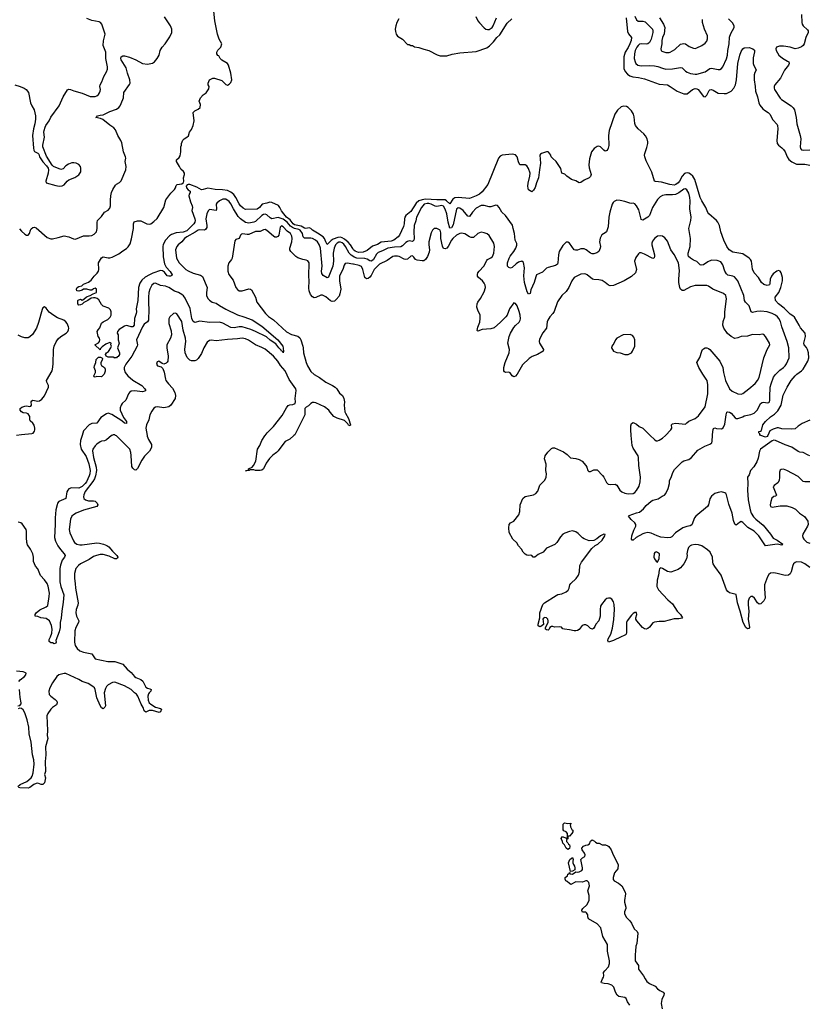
# Model space of a CAD drawing. Header units: inches. Extents: x 2220522 to 2384314, y 721474 to 893490.
# Tile 224 of 256: x 2315928 to 2325585, y 843040 to 855086. Entities that reach past the tile are written whole.
import ezdxf

# ---------------------------------------------------------------- set-up
doc = ezdxf.new("R2010")
doc.units = ezdxf.units.IN
doc.header["$MEASUREMENT"] = 0
for name, color, linetype in [('C3814', 7, 'Continuous'), ('C3815', 7, 'Continuous'), ('C3824', 7, 'Continuous'), ('C3825', 7, 'Continuous')]:
    doc.layers.add(name, color=color, linetype=linetype)

msp = doc.modelspace()

# ---------------------------------------------------------------- linework, layer by layer
at = {"layer": 'C3814', "color": 5}
for points, elevation in [([(2316691, 850000), (2316670, 849939), (2316666, 849890), (2316681, 849830), (2316740, 849740), (2316773, 849653), (2316790, 849570), (2316785, 849530), (2316776, 849504), (2316745, 849430), (2316730, 849410), (2316690, 849376), (2316650, 849356), (2316563, 849357), (2316530, 849347), (2316515, 849330), (2316506, 849310), (2316493, 849227), (2316408, 849192), (2316391, 849170), (2316384, 849150), (2316370, 849090), (2316361, 848990), (2316362, 848910), (2316353, 848750), (2316366, 848706), (2316396, 848650), (2316425, 848605), (2316472, 848550), (2316484, 848530), (2316476, 848510), (2316448, 848472), (2316427, 848413), (2316418, 848370), (2316418, 848210), (2316431, 848151), (2316466, 848050), (2316461, 847961), (2316443, 847850), (2316435, 847765), (2316423, 847710), (2316424, 847650), (2316410, 847597), (2316371, 847490), (2316375, 847470), (2316370, 847458), (2316350, 847449), (2316330, 847464), (2316310, 847464), (2316290, 847478), (2316290, 847502), (2316306, 847534), (2316320, 847580), (2316323, 847630), (2316316, 847676), (2316292, 847732), (2316250, 847759), (2316188, 847768), (2316150, 847785), (2316118, 847790), (2316115, 847810), (2316129, 847830), (2316174, 847866), (2316250, 847901), (2316270, 847919), (2316290, 848030), (2316291, 848070), (2316275, 848155), (2316262, 848190), (2316232, 848232), (2316184, 848284), (2316150, 848368), (2316121, 848401), (2316107, 848427), (2316098, 848458), (2316098, 848510), (2316089, 848550), (2316059, 848610), (2316023, 848663), (2316014, 848690), (2316009, 848751), (2316012, 848830), (2316007, 848850), (2315958, 848918), (2315941, 848930), (2315910, 848937)], 160), ([(2317056, 850000), (2317050, 849998), (2316990, 849947), (2316966, 849934), (2316930, 849930), (2316910, 849922), (2316870, 849893), (2316850, 849872), (2316821, 849830), (2316817, 849810), (2316830, 849730), (2316864, 849610), (2316865, 849570), (2316856, 849504), (2316844, 849470), (2316824, 849436), (2316730, 849315), (2316712, 849272), (2316708, 849250), (2316712, 849230), (2316731, 849211), (2316770, 849200), (2316830, 849200), (2316850, 849194), (2316877, 849170), (2316883, 849150), (2316870, 849130), (2316710, 849085), (2316619, 849050), (2316584, 849030), (2316565, 849010), (2316550, 848974), (2316533, 848850), (2316540, 848810), (2316585, 848710), (2316598, 848690), (2316628, 848670), (2316663, 848663), (2316690, 848663), (2316870, 848686), (2316903, 848683), (2316951, 848671), (2316995, 848655), (2317018, 848638), (2317063, 848583), (2317117, 848530), (2317128, 848510), (2317124, 848496), (2317110, 848488), (2317090, 848490), (2317022, 848522), (2316950, 848543), (2316910, 848542), (2316868, 848532), (2316830, 848517), (2316778, 848482), (2316671, 848429), (2316645, 848410), (2316616, 848370), (2316599, 848310), (2316597, 848250), (2316607, 848190), (2316610, 848130), (2316644, 847950), (2316639, 847921), (2316619, 847870), (2316613, 847830), (2316622, 847790), (2316652, 847730), (2316648, 847710), (2316613, 847650), (2316604, 847610), (2316597, 847470), (2316606, 847430), (2316632, 847392), (2316665, 847365), (2316707, 847350), (2316810, 847326), (2316850, 847268), (2317005, 847235), (2317090, 847234), (2317190, 847202), (2317242, 847142), (2317290, 847098), (2317330, 847050), (2317350, 847037), (2317410, 847013), (2317434, 846994), (2317470, 846920), (2317490, 846906), (2317519, 846899), (2317534, 846890), (2317530, 846870), (2317510, 846852), (2317502, 846838), (2317495, 846810), (2317500, 846760), (2317513, 846730), (2317533, 846713), (2317590, 846677), (2317650, 846660), (2317662, 846650), (2317650, 846617), (2317632, 846608), (2317550, 846635), (2317510, 846633), (2317470, 846612), (2317450, 846629), (2317438, 846670), (2317414, 846710), (2317372, 846810), (2317355, 846835), (2317330, 846852), (2317290, 846893), (2317210, 846937), (2317090, 846979), (2317063, 846977), (2317010, 846950), (2316990, 846930), (2316977, 846903), (2316962, 846850), (2316976, 846690), (2316970, 846674), (2316950, 846653), (2316930, 846665), (2316910, 846697), (2316870, 846790), (2316850, 846890), (2316841, 846910), (2316823, 846930), (2316764, 846964), (2316690, 846990), (2316652, 847012), (2316490, 847089), (2316470, 847087), (2316406, 847070), (2316381, 847050), (2316330, 846974), (2316295, 846910), (2316283, 846870), (2316290, 846830), (2316309, 846809), (2316362, 846770), (2316380, 846750), (2316386, 846730), (2316377, 846703), (2316330, 846673), (2316310, 846652), (2316270, 846596), (2316261, 846570), (2316268, 846390), (2316264, 846330), (2316270, 846290), (2316242, 846190), (2316248, 846090), (2316241, 846010), (2316243, 845890), (2316231, 845850), (2316242, 845810), (2316241, 845790), (2316230, 845749), (2316212, 845728), (2316190, 845728), (2316150, 845744), (2316130, 845743), (2316100, 845730), (2316050, 845692), (2316030, 845686), (2315930, 845687), (2315913, 845693)], 180), ([(2317486, 850000), (2317488, 849990), (2317503, 849950), (2317538, 849890), (2317539, 849850), (2317514, 849806), (2317456, 849744), (2317422, 849698), (2317370, 849594), (2317350, 849576), (2317330, 849578), (2317310, 849598), (2317301, 849621), (2317293, 849753), (2317288, 849790), (2317274, 849830), (2317110, 849995), (2317099, 850000)], 180), ([(2319282, 850000), (2319230, 849955), (2319176, 849924), (2319157, 849903), (2319090, 849810), (2319070, 849790), (2319023, 849757), (2318983, 849717), (2318941, 849659), (2318910, 849589), (2318890, 849575), (2318869, 849569), (2318811, 849569), (2318790, 849578), (2318742, 849578), (2318734, 849570), (2318688, 849568), (2318726, 849574), (2318728, 849590), (2318769, 849611), (2318789, 849631), (2318815, 849685), (2318838, 849830), (2318865, 849875), (2318890, 849937), (2318925, 849995), (2318929, 850000)], 180), ([(2315916, 846990), (2315933, 847010), (2315985, 847050), (2316003, 847070), (2316005, 847090), (2315990, 847101), (2315969, 847109), (2315890, 847117)], 180), ([(2315904, 846690), (2315930, 846694), (2315945, 846715), (2315946, 846730), (2315933, 846793), (2315926, 846890)], 180), ([(2315906, 845706), (2315932, 845730), (2316016, 845764), (2316066, 845810), (2316079, 845830), (2316094, 845870), (2316104, 845976), (2316102, 846030), (2316084, 846090), (2316066, 846246), (2316045, 846350), (2316040, 846430), (2316021, 846521), (2315990, 846607), (2315970, 846641), (2315950, 846659), (2315930, 846662), (2315910, 846655)], 180)]:
    msp.add_lwpolyline(points, dxfattribs=dict(at, elevation=elevation))
at = {"layer": 'C3815', "color": 5}
for points, elevation in [([(2320000, 852287), (2319974, 852330), (2319944, 852364), (2319900, 852400), (2319870, 852418), (2319850, 852424), (2319819, 852421), (2319760, 852400), (2319737, 852383), (2319690, 852334), (2319670, 852368), (2319657, 852410), (2319641, 852430), (2319570, 852476), (2319509, 852509), (2319490, 852533), (2319470, 852541), (2319429, 852531), (2319410, 852536), (2319370, 852561), (2319310, 852571), (2319290, 852577), (2319271, 852590), (2319237, 852637), (2319192, 852670), (2319157, 852710), (2319129, 852749), (2319109, 852790), (2319092, 852812), (2319010, 852851), (2318985, 852855), (2318950, 852842), (2318892, 852828), (2318860, 852790), (2318830, 852769), (2318690, 852765), (2318660, 852780), (2318627, 852810), (2318610, 852833), (2318572, 852912), (2318547, 852947), (2318510, 852977), (2318470, 852996), (2318410, 853005), (2318318, 853010), (2318230, 853024), (2318170, 853007), (2318150, 853006), (2318095, 853035), (2318010, 853069), (2317990, 853070), (2317976, 853064), (2317965, 853050), (2317968, 853030), (2317990, 853006), (2318013, 852990), (2318012, 852970), (2318000, 852950), (2317998, 852930), (2318016, 852856), (2318039, 852810), (2318040, 852790), (2318034, 852750), (2318071, 852650), (2318075, 852630), (2318071, 852610), (2318059, 852590), (2317990, 852518), (2317970, 852503), (2317928, 852488), (2317843, 852477), (2317784, 852456), (2317760, 852440), (2317710, 852390), (2317684, 852336), (2317677, 852310), (2317683, 852183), (2317699, 852099), (2317719, 852059), (2317770, 852007), (2317794, 851966), (2317790, 851958), (2317774, 851950), (2317752, 851948), (2317730, 851953), (2317699, 851999), (2317674, 852014), (2317650, 852016), (2317555, 851985), (2317514, 851966), (2317464, 851936), (2317422, 851898), (2317399, 851861), (2317379, 851810), (2317371, 851650), (2317353, 851550), (2317356, 851510), (2317353, 851490), (2317332, 851430), (2317327, 851350), (2317311, 851330), (2317290, 851327), (2317250, 851342), (2317230, 851344), (2317210, 851338), (2317145, 851295), (2317123, 851270), (2317118, 851250), (2317132, 851230), (2317133, 851170), (2317143, 851130), (2317123, 851070), (2317150, 851010), (2317147, 850990), (2317130, 850966), (2317119, 850961), (2317110, 850949), (2317091, 850949), (2317090, 850946), (2317070, 850958), (2317010, 850958), (2316986, 850970), (2316978, 850990), (2316989, 851010), (2317015, 851025), (2317044, 851070), (2317049, 851090), (2317042, 851110), (2317046, 851130), (2317030, 851135), (2316982, 851118), (2316935, 851085), (2316917, 851063), (2316910, 851046), (2316848, 851110), (2316890, 851131), (2316904, 851150), (2316909, 851170), (2316904, 851190), (2316889, 851210), (2316877, 851270), (2316887, 851290), (2316906, 851314), (2316930, 851372), (2316950, 851391), (2317004, 851416), (2317034, 851446), (2317047, 851473), (2317046, 851510), (2317038, 851538), (2317018, 851558), (2316950, 851582), (2316930, 851602), (2316897, 851657), (2316875, 851675), (2316850, 851683), (2316830, 851684), (2316803, 851677), (2316762, 851650), (2316714, 851626), (2316690, 851605), (2316670, 851596), (2316650, 851595), (2316639, 851610), (2316638, 851650), (2316644, 851656), (2316670, 851665), (2316690, 851656), (2316712, 851668), (2316744, 851696), (2316788, 851710), (2316826, 851734), (2316868, 851750), (2316868, 851790), (2316850, 851802), (2316830, 851795), (2316810, 851778), (2316790, 851775), (2316750, 851789), (2316710, 851788), (2316690, 851775), (2316650, 851764), (2316628, 851770), (2316624, 851790), (2316629, 851810), (2316650, 851821), (2316686, 851830), (2316710, 851852), (2316770, 851873), (2316802, 851898), (2316840, 851950), (2316875, 851985), (2316890, 852010), (2316895, 852030), (2316890, 852110), (2316930, 852174), (2316950, 852184), (2317010, 852171), (2317030, 852171), (2317060, 852180), (2317140, 852220), (2317190, 852260), (2317234, 852286), (2317255, 852305), (2317278, 852342), (2317297, 852403), (2317320, 852530), (2317319, 852590), (2317328, 852612), (2317370, 852625), (2317410, 852626), (2317483, 852590), (2317510, 852584), (2317530, 852590), (2317570, 852615), (2317610, 852653), (2317692, 852790), (2317717, 852883), (2317776, 852964), (2317820, 853010), (2317832, 853030), (2317841, 853059), (2317855, 853070), (2317910, 853076), (2317930, 853093), (2317935, 853110), (2317930, 853150), (2317942, 853190), (2317943, 853210), (2317930, 853229), (2317897, 853257), (2317884, 853290), (2317847, 853350), (2317846, 853370), (2317879, 853401), (2317890, 853422), (2317897, 853470), (2317898, 853530), (2317906, 853550), (2317906, 853570), (2317924, 853610), (2317941, 853630), (2317972, 853648), (2317993, 853667), (2318005, 853710), (2318030, 853742), (2318050, 853790), (2318061, 853850), (2318048, 853950), (2318068, 853970), (2318110, 853991), (2318134, 854010), (2318139, 854050), (2318124, 854090), (2318129, 854110), (2318139, 854130), (2318170, 854165), (2318210, 854192), (2318240, 854240), (2318244, 854270), (2318234, 854290), (2318234, 854310), (2318249, 854351), (2318288, 854372), (2318310, 854371), (2318400, 854340), (2318450, 854292), (2318470, 854286), (2318490, 854298), (2318510, 854318), (2318523, 854350), (2318509, 854430), (2318481, 854530), (2318469, 854549), (2318450, 854564), (2318398, 854590), (2318378, 854610), (2318362, 854642), (2318350, 854646), (2318338, 854670), (2318338, 854690), (2318350, 854712), (2318389, 854751), (2318399, 854790), (2318368, 854848), (2318346, 854910), (2318315, 855070), (2318299, 855230)], 140), ([(2315870, 854289), (2315935, 854270), (2315982, 854250), (2316008, 854230), (2316034, 854194), (2316059, 854070), (2316076, 854030), (2316104, 853984), (2316121, 853910), (2316121, 853870), (2316112, 853810), (2316095, 853750), (2316083, 853670), (2316096, 853516), (2316102, 853490), (2316110, 853475), (2316151, 853451), (2316160, 853440), (2316171, 853410), (2316210, 853345), (2316257, 853297), (2316275, 853270), (2316281, 853250), (2316277, 853210), (2316246, 853110), (2316251, 853091), (2316370, 853057), (2316410, 853051), (2316447, 853053), (2316470, 853064), (2316509, 853110), (2316530, 853125), (2316603, 853157), (2316650, 853186), (2316675, 853225), (2316676, 853270), (2316670, 853290), (2316650, 853313), (2316617, 853330), (2316590, 853336), (2316566, 853334), (2316523, 853317), (2316490, 853296), (2316458, 853262), (2316430, 853252), (2316342, 853290), (2316325, 853305), (2316255, 853415), (2316212, 853530), (2316212, 853550), (2316232, 853648), (2316223, 853710), (2316225, 853730), (2316238, 853770), (2316248, 853792), (2316290, 853850), (2316307, 853893), (2316412, 854030), (2316459, 854141), (2316512, 854228), (2316530, 854236), (2316550, 854233), (2316590, 854215), (2316690, 854188), (2316790, 854148), (2316850, 854148), (2316870, 854156), (2316890, 854171), (2316905, 854190), (2316912, 854210), (2316914, 854230), (2316906, 854270), (2316910, 854290), (2316933, 854327), (2316958, 854390), (2316990, 854446), (2317000, 854480), (2317001, 854510), (2316982, 854610), (2316982, 854690), (2316950, 854770), (2316952, 854828), (2316972, 854910), (2316933, 855030), (2316917, 855050), (2316899, 855059), (2316810, 855075), (2316750, 855101)], 180), ([(2315926, 852526), (2315950, 852497), (2315990, 852460), (2316010, 852449), (2316030, 852449), (2316049, 852470), (2316060, 852510), (2316070, 852527), (2316090, 852543), (2316110, 852547), (2316130, 852539), (2316263, 852423), (2316310, 852406), (2316330, 852406), (2316399, 852421), (2316470, 852442), (2316530, 852431), (2316584, 852404), (2316610, 852402), (2316710, 852440), (2316778, 852442), (2316810, 852447), (2316837, 852463), (2316865, 852490), (2316876, 852530), (2316875, 852605), (2316881, 852630), (2316930, 852679), (2316963, 852730), (2317010, 852756), (2317030, 852779), (2317038, 852810), (2317037, 852877), (2317041, 852930), (2317050, 852970), (2317065, 853010), (2317098, 853062), (2317110, 853074), (2317150, 853093), (2317170, 853116), (2317224, 853250), (2317231, 853290), (2317216, 853350), (2317224, 853390), (2317220, 853410), (2317196, 853470), (2317178, 853578), (2317166, 853606), (2317127, 853670), (2317099, 853739), (2317081, 853761), (2317030, 853794), (2316945, 853865), (2316917, 853877), (2316858, 853890), (2316867, 853893), (2316881, 853910), (2316910, 853919), (2316950, 853922), (2317030, 853964), (2317110, 853991), (2317141, 854010), (2317157, 854030), (2317191, 854109), (2317198, 854130), (2317203, 854197), (2317270, 854291), (2317277, 854310), (2317275, 854350), (2317245, 854430), (2317230, 854495), (2317170, 854594), (2317164, 854610), (2317168, 854632), (2317190, 854642), (2317210, 854642), (2317270, 854627), (2317350, 854596), (2317430, 854550), (2317490, 854542), (2317550, 854553), (2317576, 854570), (2317609, 854610), (2317633, 854650), (2317644, 854710), (2317669, 854750), (2317705, 854790), (2317765, 854875), (2317790, 854930), (2317788, 854970), (2317774, 855010), (2317699, 855119)], 160), ([(2320000, 852192), (2319983, 852203), (2319956, 852230), (2319914, 852310), (2319890, 852339), (2319870, 852356), (2319850, 852365), (2319830, 852363), (2319809, 852351), (2319792, 852330), (2319773, 852290), (2319762, 852230), (2319765, 852130), (2319758, 852070), (2319710, 851949), (2319703, 851937), (2319690, 851928), (2319638, 851958), (2319622, 851981), (2319619, 852010), (2319626, 852070), (2319605, 852290), (2319590, 852337), (2319570, 852367), (2319544, 852390), (2319510, 852407), (2319490, 852412), (2319410, 852412), (2319393, 852430), (2319386, 852470), (2319359, 852510), (2319340, 852520), (2319290, 852532), (2319263, 852543), (2319240, 852560), (2319200, 852610), (2319150, 852647), (2319090, 852664), (2319010, 852648), (2318990, 852660), (2318950, 852697), (2318930, 852706), (2318910, 852704), (2318889, 852691), (2318810, 852615), (2318790, 852608), (2318730, 852598), (2318690, 852606), (2318630, 852650), (2318600, 852680), (2318541, 852770), (2318510, 852833), (2318490, 852863), (2318450, 852890), (2318411, 852889), (2318372, 852870), (2318338, 852842), (2318331, 852829), (2318336, 852770), (2318330, 852750), (2318250, 852765), (2318232, 852748), (2318217, 852710), (2318203, 852650), (2318218, 852570), (2318215, 852545), (2318201, 852519), (2318188, 852512), (2318130, 852516), (2318110, 852510), (2318075, 852485), (2317970, 852429), (2317945, 852410), (2317910, 852367), (2317865, 852330), (2317850, 852310), (2317835, 852270), (2317846, 852170), (2317877, 852110), (2317961, 852030), (2317990, 852012), (2318050, 851985), (2318139, 851959), (2318165, 851945), (2318220, 851810), (2318212, 851750), (2318214, 851710), (2318230, 851676), (2318250, 851654), (2318282, 851630), (2318330, 851618), (2318370, 851588), (2318450, 851543), (2318590, 851474), (2318670, 851451), (2318770, 851413), (2318890, 851337), (2319083, 851170), (2319145, 851090), (2319152, 851068), (2319154, 851026), (2319151, 851010), (2319146, 851026), (2319130, 851032), (2319124, 851044), (2319098, 851070), (2319059, 851119), (2318990, 851164), (2318946, 851206), (2318813, 851273), (2318755, 851295), (2318650, 851328), (2318610, 851328), (2318550, 851318), (2318510, 851322), (2318413, 851373), (2318370, 851385), (2318250, 851382), (2318130, 851396), (2318070, 851382), (2318050, 851395), (2318035, 851430), (2318011, 851551), (2317950, 851679), (2317930, 851707), (2317910, 851725), (2317870, 851749), (2317823, 851763), (2317750, 851811), (2317710, 851825), (2317650, 851833), (2317590, 851863), (2317570, 851858), (2317544, 851836), (2317520, 851790), (2317509, 851750), (2317503, 851690), (2317502, 851610), (2317509, 851550), (2317505, 851410), (2317489, 851391), (2317450, 851359), (2317430, 851330), (2317356, 851170), (2317369, 851110), (2317365, 851090), (2317298, 850970), (2317224, 850870), (2317206, 850830), (2317205, 850810), (2317217, 850770), (2317250, 850730), (2317310, 850675), (2317421, 850610), (2317459, 850570), (2317471, 850550), (2317459, 850541), (2317430, 850533), (2317330, 850546), (2317290, 850540), (2317270, 850526), (2317258, 850510), (2317227, 850433), (2317182, 850390), (2317167, 850370), (2317156, 850336), (2317157, 850310), (2317199, 850219), (2317232, 850170), (2317233, 850147), (2317210, 850150), (2317177, 850177), (2317054, 850254), (2317010, 850270), (2316990, 850264), (2316922, 850218), (2316870, 850148), (2316810, 850144), (2316777, 850130), (2316710, 850054), (2316691, 850000)], 160), ([(2320000, 852095), (2319934, 852106), (2319910, 852103), (2319897, 852083), (2319880, 852030), (2319847, 851970), (2319841, 851950), (2319838, 851890), (2319856, 851790), (2319845, 851730), (2319835, 851705), (2319799, 851661), (2319777, 851643), (2319750, 851639), (2319727, 851647), (2319670, 851695), (2319630, 851716), (2319610, 851717), (2319550, 851686), (2319530, 851685), (2319510, 851697), (2319485, 851725), (2319467, 851767), (2319462, 851802), (2319467, 851890), (2319464, 851950), (2319467, 852110), (2319450, 852135), (2319430, 852145), (2319390, 852150), (2319330, 852171), (2319303, 852190), (2319242, 852250), (2319233, 852270), (2319231, 852290), (2319257, 852370), (2319262, 852410), (2319258, 852438), (2319239, 852470), (2319199, 852499), (2319150, 852550), (2319130, 852562), (2319113, 852547), (2319096, 852450), (2319086, 852434), (2319070, 852425), (2319050, 852425), (2319030, 852436), (2318950, 852508), (2318930, 852518), (2318910, 852515), (2318870, 852496), (2318810, 852494), (2318730, 852459), (2318710, 852458), (2318653, 852467), (2318640, 852460), (2318630, 852449), (2318612, 852408), (2318570, 852395), (2318558, 852382), (2318527, 852170), (2318517, 852150), (2318485, 852110), (2318472, 852070), (2318473, 852010), (2318484, 851970), (2318539, 851899), (2318573, 851810), (2318590, 851784), (2318610, 851768), (2318650, 851768), (2318730, 851792), (2318750, 851790), (2318762, 851782), (2318810, 851690), (2318828, 851630), (2318932, 851490), (2318970, 851456), (2319030, 851415), (2319190, 851269), (2319250, 851236), (2319330, 851215), (2319354, 851194), (2319367, 851170), (2319390, 851090), (2319395, 851070), (2319397, 851010), (2319433, 850890), (2319449, 850850), (2319490, 850783), (2319530, 850745), (2319593, 850710), (2319670, 850650), (2319754, 850610), (2319785, 850590), (2319805, 850570), (2319837, 850517), (2319875, 850490), (2319891, 850450), (2319899, 850410), (2319895, 850370), (2319905, 850290), (2319911, 850270), (2319950, 850205), (2319973, 850130), (2319970, 850118), (2319950, 850125), (2319942, 850142), (2319901, 850181), (2319810, 850210), (2319770, 850230), (2319723, 850283), (2319709, 850310), (2319657, 850350), (2319550, 850398), (2319530, 850403), (2319510, 850402), (2319490, 850391), (2319460, 850360), (2319430, 850346), (2319416, 850330), (2319417, 850250), (2319292, 850008), (2319282, 850000)], 180), ([(2315890, 850002), (2315950, 850012), (2316077, 850023), (2316092, 850028), (2316109, 850051), (2316114, 850070), (2316114, 850090), (2316105, 850125), (2316090, 850148), (2316057, 850177), (2316052, 850190), (2316050, 850230), (2316030, 850265), (2316012, 850272), (2315970, 850276), (2315950, 850287), (2315932, 850310), (2315933, 850330), (2315953, 850347), (2315990, 850359), (2316010, 850362), (2316050, 850353), (2316062, 850358), (2316074, 850370), (2316069, 850410), (2316077, 850423), (2316090, 850430), (2316150, 850419), (2316170, 850423), (2316198, 850442), (2316230, 850484), (2316282, 850590), (2316282, 850610), (2316259, 850650), (2316257, 850670), (2316323, 850790), (2316330, 850811), (2316337, 850870), (2316340, 851050), (2316348, 851090), (2316374, 851146), (2316400, 851180), (2316430, 851209), (2316497, 851250), (2316516, 851270), (2316526, 851290), (2316528, 851310), (2316523, 851330), (2316507, 851370), (2316493, 851390), (2316469, 851410), (2316390, 851438), (2316345, 851465), (2316289, 851509), (2316250, 851556), (2316230, 851571), (2316210, 851560), (2316201, 851539), (2316159, 851381), (2316133, 851310), (2316085, 851235), (2316050, 851205), (2316030, 851195), (2315990, 851195), (2315950, 851207), (2315910, 851227)], 160), ([(2318929, 850000), (2318954, 850030), (2319033, 850107), (2319136, 850244), (2319190, 850338), (2319210, 850364), (2319230, 850375), (2319270, 850380), (2319297, 850390), (2319302, 850410), (2319297, 850450), (2319307, 850550), (2319303, 850570), (2319225, 850685), (2319173, 850790), (2319116, 850856), (2319084, 850910), (2319030, 850971), (2318930, 851055), (2318890, 851075), (2318810, 851107), (2318725, 851165), (2318690, 851181), (2318650, 851189), (2318590, 851180), (2318470, 851175), (2318330, 851157), (2318270, 851164), (2318250, 851162), (2318221, 851139), (2318181, 851070), (2318150, 851000), (2318110, 850940), (2318090, 850922), (2318070, 850914), (2318030, 850911), (2318010, 850920), (2317974, 850954), (2317951, 851010), (2317947, 851053), (2317959, 851150), (2317957, 851190), (2317927, 851287), (2317910, 851392), (2317850, 851487), (2317842, 851490), (2317830, 851494), (2317810, 851490), (2317765, 851450), (2317752, 851428), (2317750, 851370), (2317779, 851279), (2317785, 851230), (2317772, 851190), (2317728, 851110), (2317726, 851070), (2317745, 850970), (2317738, 850910), (2317730, 850894), (2317718, 850882), (2317690, 850873), (2317670, 850879), (2317630, 850909), (2317610, 850899), (2317601, 850870), (2317612, 850850), (2317659, 850839), (2317679, 850819), (2317695, 850775), (2317709, 850690), (2317716, 850670), (2317747, 850630), (2317797, 850577), (2317825, 850525), (2317834, 850490), (2317830, 850450), (2317778, 850370), (2317751, 850349), (2317690, 850337), (2317612, 850348), (2317590, 850345), (2317568, 850332), (2317542, 850298), (2317519, 850250), (2317509, 850190), (2317478, 850130), (2317469, 850090), (2317486, 850000)], 180), ([(2317099, 850000), (2317090, 850005), (2317070, 850005), (2317056, 850000)], 180)]:
    msp.add_lwpolyline(points, dxfattribs=dict(at, elevation=elevation))
at = {"layer": 'C3815', "color": 5, "elevation": 140}
msp.add_lwpolyline([(2316930, 850716), (2316870, 850719), (2316850, 850714), (2316838, 850718), (2316834, 850730), (2316856, 850770), (2316855, 850790), (2316840, 850830), (2316842, 850850), (2316859, 850890), (2316864, 850930), (2316890, 850959), (2316917, 850957), (2316931, 850951), (2316939, 850939), (2316938, 850922), (2316919, 850890), (2316922, 850870), (2316930, 850856), (2316966, 850830), (2316975, 850810), (2316973, 850787), (2316962, 850750)], close=True, dxfattribs=at)
at = {"layer": 'C3824', "color": 5}
for points, elevation in [([(2325590, 848385), (2325530, 848429), (2325490, 848449), (2325430, 848452), (2325410, 848444), (2325391, 848429), (2325382, 848410), (2325362, 848330), (2325350, 848308), (2325330, 848290), (2325290, 848285), (2325192, 848312), (2325150, 848319), (2325110, 848313), (2325090, 848298), (2325074, 848270), (2325038, 848170), (2325035, 848125), (2325044, 848010), (2325030, 847978), (2324990, 847941), (2324970, 847937), (2324951, 847951), (2324915, 848010), (2324890, 848030), (2324870, 848030), (2324850, 848010), (2324838, 847970), (2324835, 847930), (2324845, 847845), (2324839, 847750), (2324852, 847650), (2324844, 847636), (2324830, 847634), (2324810, 847650), (2324776, 847710), (2324741, 847850), (2324708, 847950), (2324692, 848052), (2324610, 848075), (2324589, 848089), (2324570, 848110), (2324505, 848290), (2324430, 848396), (2324411, 848430), (2324404, 848450), (2324400, 848510), (2324373, 848573), (2324341, 848601), (2324269, 848650), (2324230, 848663), (2324190, 848666), (2324143, 848657), (2324128, 848650), (2324109, 848630), (2324094, 848590), (2324088, 848550), (2324091, 848529), (2324081, 848490), (2324049, 848430), (2324010, 848381), (2323979, 848361), (2323890, 848326), (2323850, 848334), (2323790, 848370), (2323770, 848378), (2323763, 848377), (2323753, 848367), (2323747, 848353), (2323741, 848290), (2323725, 848230), (2323718, 848150), (2323740, 848110), (2323854, 847990), (2323910, 847938), (2323970, 847850), (2324008, 847810), (2324035, 847770), (2324030, 847762), (2323990, 847756), (2323930, 847756), (2323810, 847724), (2323750, 847725), (2323690, 847716), (2323670, 847706), (2323630, 847652), (2323610, 847637), (2323590, 847630), (2323570, 847632), (2323544, 847650), (2323475, 847730), (2323465, 847750), (2323463, 847770), (2323476, 847810), (2323473, 847830), (2323470, 847834), (2323450, 847835), (2323430, 847822), (2323410, 847799), (2323359, 847730), (2323350, 847710), (2323348, 847590), (2323344, 847570), (2323338, 847562), (2323321, 847550), (2323284, 847536), (2323191, 847489), (2323129, 847469), (2323119, 847490), (2323125, 847510), (2323158, 847570), (2323179, 847641), (2323193, 847747), (2323202, 847870), (2323200, 847930), (2323190, 847964), (2323170, 847995), (2323150, 848007), (2323130, 848010), (2323110, 848003), (2323090, 847987), (2323042, 847930), (2323033, 847910), (2323028, 847870), (2323026, 847790), (2323011, 847730), (2322972, 847690), (2322960, 847660), (2322944, 847636), (2322934, 847630), (2322910, 847638), (2322878, 847670), (2322850, 847683), (2322830, 847684), (2322805, 847675), (2322770, 847627), (2322750, 847614), (2322730, 847608), (2322710, 847607), (2322650, 847621), (2322590, 847629), (2322570, 847635), (2322553, 847653), (2322530, 847659), (2322470, 847654), (2322450, 847662), (2322430, 847662), (2322412, 847650), (2322402, 847630), (2322390, 847618), (2322370, 847622), (2322358, 847630), (2322358, 847650), (2322389, 847710), (2322389, 847731), (2322385, 847750), (2322370, 847769), (2322350, 847773), (2322335, 847765), (2322325, 847750), (2322331, 847729), (2322333, 847687), (2322300, 847660), (2322290, 847658), (2322269, 847669), (2322269, 847689), (2322289, 847770), (2322289, 847830), (2322326, 847930), (2322348, 847952), (2322490, 848043), (2322510, 848053), (2322559, 848061), (2322610, 848085), (2322634, 848106), (2322647, 848130), (2322656, 848170), (2322667, 848190), (2322735, 848250), (2322763, 848290), (2322773, 848330), (2322777, 848410), (2322797, 848450), (2322925, 848615), (2322967, 848653), (2322999, 848670), (2323050, 848719), (2323084, 848770), (2323087, 848787), (2323070, 848792), (2323030, 848772), (2322985, 848735), (2322950, 848713), (2322891, 848709), (2322830, 848735), (2322810, 848748), (2322759, 848799), (2322730, 848821), (2322690, 848831), (2322650, 848823), (2322596, 848804), (2322570, 848790), (2322541, 848759), (2322497, 848690), (2322474, 848666), (2322370, 848620), (2322330, 848573), (2322270, 848544), (2322229, 848509), (2322209, 848509), (2322190, 848529), (2322170, 848535), (2322150, 848529), (2322130, 848533), (2322110, 848547), (2322087, 848570), (2322064, 848610), (2322030, 848650), (2322007, 848687), (2321959, 848730), (2321912, 848812), (2321909, 848869), (2321915, 848910), (2321931, 848929), (2321971, 848949), (2322032, 849030), (2322046, 849070), (2322048, 849150), (2322083, 849230), (2322110, 849251), (2322210, 849273), (2322241, 849290), (2322263, 849317), (2322290, 849390), (2322350, 849451), (2322368, 849490), (2322371, 849529), (2322364, 849570), (2322368, 849648), (2322348, 849712), (2322356, 849750), (2322385, 849795), (2322430, 849839), (2322450, 849847), (2322470, 849847), (2322577, 849797), (2322625, 849765), (2322666, 849726), (2322730, 849717), (2322770, 849706), (2322805, 849685), (2322853, 849633), (2322865, 849610), (2322875, 849570), (2322890, 849557), (2322910, 849558), (2322950, 849580), (2322990, 849579), (2323054, 849510), (2323070, 849488), (2323103, 849423), (2323123, 849403), (2323150, 849400), (2323210, 849404), (2323230, 849391), (2323266, 849330), (2323291, 849310), (2323330, 849293), (2323370, 849284), (2323430, 849289), (2323450, 849302), (2323470, 849326), (2323502, 849378), (2323516, 849430), (2323519, 849490), (2323499, 849630), (2323494, 849730), (2323490, 849750), (2323430, 849842), (2323418, 849878), (2323407, 850000)], 180), ([(2325590, 849752), (2325570, 849757), (2325510, 849790), (2325470, 849795), (2325450, 849802), (2325370, 849857), (2325290, 849883), (2325170, 849939), (2325150, 849942), (2325130, 849933), (2324987, 849830), (2324974, 849806), (2324959, 849721), (2324944, 849676), (2324905, 849615), (2324866, 849570), (2324850, 849516), (2324830, 849490), (2324834, 849410), (2324830, 849330), (2324837, 849210), (2324861, 849090), (2324875, 849050), (2324903, 849003), (2324930, 848975), (2325021, 848901), (2325110, 848793), (2325143, 848743), (2325190, 848719), (2325261, 848670), (2325250, 848659), (2325190, 848670), (2325050, 848649), (2324968, 848770), (2324909, 848829), (2324834, 848874), (2324770, 848936), (2324750, 848946), (2324730, 848936), (2324690, 848903), (2324672, 848912), (2324657, 848957), (2324643, 849050), (2324599, 849159), (2324574, 849274), (2324564, 849290), (2324550, 849299), (2324510, 849310), (2324470, 849303), (2324430, 849289), (2324390, 849256), (2324370, 849223), (2324351, 849150), (2324340, 849130), (2324196, 849010), (2324181, 848990), (2324150, 848907), (2324127, 848893), (2324087, 848887), (2324039, 848870), (2323950, 848810), (2323903, 848757), (2323889, 848751), (2323853, 848747), (2323770, 848756), (2323725, 848770), (2323650, 848805), (2323609, 848811), (2323575, 848805), (2323550, 848796), (2323469, 848751), (2323430, 848718), (2323418, 848718), (2323410, 848730), (2323414, 848770), (2323440, 848840), (2323465, 848890), (2323464, 848910), (2323452, 848930), (2323405, 848970), (2323375, 849010), (2323380, 849020), (2323470, 849053), (2323510, 849061), (2323558, 849102), (2323590, 849143), (2323650, 849196), (2323670, 849206), (2323736, 849224), (2323784, 849256), (2323812, 849268), (2323830, 849291), (2323860, 849350), (2323875, 849410), (2323873, 849450), (2323895, 849485), (2323915, 849545), (2323938, 849582), (2324030, 849675), (2324050, 849688), (2324110, 849704), (2324144, 849730), (2324222, 849818), (2324309, 849870), (2324370, 849894), (2324391, 849909), (2324397, 849930), (2324399, 850000)], 160), ([(2323638, 850000), (2323690, 849948), (2323710, 849935), (2323730, 849935), (2323750, 849942), (2323790, 849965), (2323826, 850000)], 180), ([(2325076, 850000), (2325070, 849988), (2325050, 849979), (2324990, 849998), (2324988, 850000)], 140), ([(2325590, 849433), (2325530, 849430), (2325510, 849437), (2325450, 849497), (2325310, 849571), (2325270, 849585), (2325239, 849581), (2325227, 849573), (2325219, 849550), (2325222, 849490), (2325215, 849450), (2325199, 849421), (2325153, 849387), (2325144, 849370), (2325185, 849270), (2325170, 849255), (2325149, 849251), (2325126, 849234), (2325113, 849190), (2325107, 849150), (2325111, 849131), (2325130, 849124), (2325230, 849139), (2325310, 849138), (2325376, 849116), (2325416, 849096), (2325466, 849050), (2325526, 849006), (2325568, 848950), (2325571, 848911), (2325564, 848890), (2325507, 848790), (2325503, 848770), (2325506, 848750), (2325519, 848730), (2325554, 848694), (2325590, 848680)], 180), ([(2323389, 843030), (2323363, 843070), (2323344, 843110), (2323330, 843124), (2323257, 843137), (2323235, 843150), (2323216, 843190), (2323196, 843250), (2323170, 843276), (2323126, 843290), (2323074, 843294), (2323044, 843304), (2323038, 843310), (2323054, 843350), (2323069, 843371), (2323073, 843390), (2323069, 843431), (2323082, 843450), (2323130, 843498), (2323141, 843539), (2323143, 843570), (2323117, 843690), (2323116, 843770), (2323058, 843870), (2323035, 843975), (2322990, 844026), (2322886, 844086), (2322875, 844110), (2322875, 844135), (2322860, 844160), (2322850, 844168), (2322810, 844166), (2322802, 844182), (2322802, 844190), (2322815, 844210), (2322863, 844257), (2322894, 844310), (2322894, 844370), (2322878, 844430), (2322895, 844490), (2322889, 844530), (2322870, 844549), (2322850, 844549), (2322810, 844534), (2322730, 844537), (2322670, 844506), (2322650, 844518), (2322623, 844543), (2322609, 844549), (2322598, 844570), (2322598, 844590), (2322626, 844610), (2322630, 844634), (2322642, 844638), (2322650, 844654), (2322654, 844654), (2322658, 844638), (2322690, 844632), (2322730, 844662), (2322750, 844658), (2322770, 844661), (2322802, 844678), (2322809, 844690), (2322809, 844710), (2322789, 844810), (2322809, 844831), (2322838, 844850), (2322842, 844870), (2322835, 844890), (2322808, 844930), (2322802, 844950), (2322825, 844975), (2322850, 844986), (2322878, 844990), (2322895, 845005), (2322910, 845034), (2322930, 845054), (2322957, 845037), (2322970, 845022), (2322990, 845012), (2323014, 845010), (2323050, 844992), (2323091, 844991), (2323120, 844980), (2323131, 844971), (2323162, 844930), (2323187, 844867), (2323246, 844750), (2323243, 844697), (2323201, 844650), (2323186, 844590), (2323187, 844567), (2323198, 844550), (2323250, 844523), (2323291, 844491), (2323334, 844410), (2323337, 844390), (2323323, 844310), (2323324, 844290), (2323342, 844230), (2323342, 844210), (2323325, 844170), (2323325, 844150), (2323331, 844130), (2323350, 844101), (2323390, 844061), (2323410, 844031), (2323443, 843963), (2323479, 843930), (2323487, 843910), (2323476, 843784), (2323464, 843750), (2323460, 843690), (2323453, 843650), (2323453, 843590), (2323457, 843570), (2323494, 843514), (2323497, 843470), (2323558, 843390), (2323577, 843350), (2323599, 843319), (2323630, 843294), (2323701, 843261), (2323730, 843231), (2323758, 843210), (2323798, 843190), (2323810, 843172), (2323807, 843150), (2323780, 843100), (2323775, 843050), (2323785, 842985)], 180)]:
    msp.add_lwpolyline(points, dxfattribs=dict(at, elevation=elevation))
at = {"layer": 'C3824', "color": 5, "elevation": 180}
for points in [[(2323710, 848574), (2323694, 848566), (2323686, 848554), (2323685, 848510), (2323691, 848490), (2323710, 848461), (2323730, 848451), (2323750, 848492), (2323752, 848550), (2323730, 848569)], [(2322630, 845252), (2322670, 845254), (2322671, 845249), (2322662, 845238), (2322665, 845210), (2322680, 845180), (2322694, 845170), (2322694, 845150), (2322682, 845130), (2322650, 845098), (2322642, 845098), (2322632, 845088), (2322630, 845066), (2322618, 845062), (2322614, 845050), (2322614, 845030), (2322630, 845014), (2322638, 844998), (2322651, 844990), (2322658, 844970), (2322650, 844948), (2322630, 844935), (2322610, 844949), (2322589, 844989), (2322569, 845010), (2322568, 845030), (2322549, 845069), (2322568, 845092), (2322610, 845074), (2322622, 845078), (2322627, 845093), (2322628, 845130), (2322610, 845148), (2322582, 845162), (2322576, 845176), (2322576, 845244), (2322590, 845262)], [(2322666, 844666), (2322641, 844770), (2322658, 844810), (2322690, 844834), (2322698, 844810), (2322691, 844790), (2322691, 844770), (2322699, 844750), (2322715, 844730), (2322719, 844710), (2322717, 844683), (2322690, 844668)]]:
    msp.add_lwpolyline(points, close=True, dxfattribs=at)
at = {"layer": 'C3825', "color": 5}
for points, elevation in [([(2325490, 855150), (2325493, 855050), (2325497, 855030), (2325508, 855009), (2325563, 854963), (2325570, 854950), (2325569, 854930), (2325543, 854870), (2325523, 854790), (2325510, 854770), (2325490, 854755), (2325450, 854739), (2325410, 854731), (2325350, 854750), (2325270, 854763), (2325219, 854761), (2325184, 854750), (2325176, 854730), (2325179, 854710), (2325212, 854650), (2325255, 854615), (2325320, 854580), (2325333, 854570), (2325339, 854550), (2325330, 854530), (2325283, 854470), (2325231, 854369), (2325163, 854290), (2325154, 854270), (2325154, 854250), (2325161, 854230), (2325230, 854126), (2325246, 854110), (2325361, 854030), (2325386, 854006), (2325402, 853982), (2325426, 853890), (2325433, 853810), (2325475, 853670), (2325480, 853630), (2325474, 853530), (2325477, 853510), (2325490, 853495), (2325510, 853490), (2325590, 853495)], 160), ([(2320565, 855095), (2320541, 855050), (2320526, 855010), (2320520, 854970), (2320522, 854942), (2320530, 854910), (2320550, 854883), (2320608, 854848), (2320670, 854782), (2320690, 854782), (2320711, 854771), (2320730, 854771), (2320755, 854755), (2320810, 854747), (2320870, 854724), (2320930, 854708), (2321035, 854655), (2321070, 854642), (2321150, 854645), (2321216, 854664), (2321310, 854682), (2321510, 854695), (2321640, 854740), (2321674, 854766), (2321724, 854816), (2321765, 854870), (2321798, 854902), (2321890, 855042), (2321945, 855095)], 140), ([(2321506, 855126), (2321532, 855072), (2321550, 855046), (2321608, 854988), (2321630, 854972), (2321650, 854966), (2321670, 854967), (2321706, 854990), (2321720, 855010), (2321758, 855110)], 160), ([(2323345, 855110), (2323363, 854943), (2323374, 854914), (2323410, 854870), (2323405, 854830), (2323391, 854790), (2323370, 854747), (2323332, 854688), (2323316, 854630), (2323315, 854490), (2323332, 854452), (2323360, 854420), (2323390, 854399), (2323426, 854386), (2323497, 854377), (2323570, 854361), (2323750, 854299), (2323850, 854287), (2323885, 854270), (2323970, 854210), (2324050, 854179), (2324090, 854180), (2324156, 854230), (2324190, 854244), (2324210, 854240), (2324224, 854230), (2324290, 854148), (2324310, 854143), (2324330, 854161), (2324362, 854218), (2324370, 854226), (2324390, 854230), (2324410, 854224), (2324470, 854185), (2324542, 854181), (2324570, 854184), (2324630, 854210), (2324662, 854250), (2324682, 854290), (2324693, 854350), (2324710, 854550), (2324734, 854650), (2324750, 854695), (2324770, 854728), (2324790, 854742), (2324850, 854745), (2324896, 854730), (2324913, 854713), (2324914, 854694), (2324899, 854621), (2324899, 854550), (2324906, 854526), (2324928, 854490), (2324933, 854470), (2324919, 854441), (2324910, 854410), (2324910, 854350), (2324923, 854270), (2324926, 854210), (2324950, 854142), (2324966, 854070), (2324981, 854041), (2325016, 853996), (2325037, 853977), (2325082, 853950), (2325102, 853930), (2325139, 853859), (2325190, 853803), (2325196, 853790), (2325200, 853750), (2325188, 853608), (2325192, 853572), (2325206, 853550), (2325250, 853518), (2325270, 853497), (2325288, 853468), (2325312, 853410), (2325336, 853376), (2325370, 853348), (2325430, 853320), (2325530, 853318), (2325590, 853306)], 140), ([(2323450, 855128), (2323470, 855083), (2323490, 855069), (2323550, 855069), (2323578, 855058), (2323667, 854970), (2323673, 854950), (2323672, 854930), (2323651, 854849), (2323630, 854808), (2323610, 854791), (2323590, 854786), (2323530, 854790), (2323510, 854785), (2323490, 854771), (2323474, 854750), (2323456, 854710), (2323446, 854670), (2323444, 854610), (2323453, 854570), (2323465, 854550), (2323489, 854530), (2323530, 854521), (2323630, 854525), (2323690, 854520), (2323733, 854513), (2323791, 854491), (2323830, 854482), (2323910, 854485), (2324010, 854499), (2324030, 854496), (2324070, 854456), (2324090, 854443), (2324130, 854428), (2324190, 854419), (2324210, 854420), (2324310, 854448), (2324370, 854487), (2324389, 854491), (2324470, 854476), (2324490, 854477), (2324510, 854487), (2324528, 854510), (2324572, 854608), (2324584, 854650), (2324590, 854710), (2324605, 854790), (2324607, 854873), (2324624, 854916), (2324665, 854990), (2324665, 855010), (2324646, 855046), (2324596, 855096)], 160), ([(2323751, 855110), (2323802, 855030), (2323816, 854990), (2323808, 854912), (2323790, 854869), (2323781, 854830), (2323781, 854790), (2323770, 854730), (2323771, 854710), (2323781, 854701), (2323830, 854686), (2323870, 854685), (2323885, 854690), (2323940, 854720), (2324010, 854788), (2324050, 854796), (2324070, 854790), (2324116, 854756), (2324170, 854737), (2324190, 854735), (2324210, 854740), (2324270, 854770), (2324310, 854798), (2324330, 854823), (2324340, 854850), (2324341, 854890), (2324302, 854970), (2324280, 855050), (2324278, 855090)], 180), ([(2324988, 850000), (2324978, 850010), (2324978, 850018), (2324968, 850030), (2324969, 850049), (2324989, 850051), (2324999, 850061), (2325018, 850130), (2325050, 850170), (2325110, 850229), (2325161, 850259), (2325201, 850299), (2325241, 850370), (2325266, 850494), (2325312, 850590), (2325364, 850670), (2325411, 850730), (2325431, 850750), (2325490, 850789), (2325510, 850810), (2325565, 850910), (2325581, 850950), (2325573, 851010), (2325561, 851050), (2325550, 851075), (2325523, 851110), (2325519, 851130), (2325538, 851210), (2325535, 851250), (2325476, 851316), (2325461, 851350), (2325405, 851445), (2325383, 851463), (2325350, 851483), (2325276, 851556), (2325206, 851610), (2325172, 851652), (2325167, 851690), (2325214, 851750), (2325237, 851810), (2325256, 851890), (2325257, 851930), (2325241, 851990), (2325230, 852011), (2325210, 852017), (2325186, 852010), (2325144, 851976), (2325122, 851950), (2325108, 851910), (2325103, 851857), (2325096, 851844), (2325070, 851833), (2325027, 851847), (2325002, 851870), (2324962, 851930), (2324909, 851990), (2324892, 852032), (2324876, 852130), (2324866, 852150), (2324849, 852169), (2324770, 852223), (2324650, 852243), (2324603, 852270), (2324577, 852310), (2324540, 852390), (2324501, 852490), (2324486, 852566), (2324468, 852608), (2324451, 852631), (2324357, 852710), (2324345, 852725), (2324321, 852790), (2324270, 852868), (2324250, 852912), (2324183, 853130), (2324159, 853170), (2324130, 853198), (2324110, 853209), (2324090, 853213), (2324070, 853210), (2324057, 853203), (2324029, 853171), (2323997, 853110), (2323982, 853090), (2323954, 853070), (2323930, 853063), (2323877, 853070), (2323778, 853098), (2323705, 853105), (2323692, 853112), (2323659, 853219), (2323590, 853361), (2323572, 853410), (2323570, 853430), (2323574, 853450), (2323599, 853521), (2323608, 853570), (2323610, 853590), (2323601, 853630), (2323583, 853663), (2323562, 853690), (2323490, 853751), (2323459, 853790), (2323450, 853815), (2323442, 853898), (2323434, 853930), (2323410, 853970), (2323370, 854010), (2323350, 854022), (2323314, 854026), (2323282, 854018), (2323240, 853980), (2323207, 853930), (2323135, 853730), (2323127, 853670), (2323132, 853548), (2323125, 853515), (2323113, 853487), (2323090, 853477), (2323070, 853489), (2323030, 853532), (2323010, 853540), (2322990, 853533), (2322955, 853510), (2322922, 853470), (2322897, 853383), (2322889, 853310), (2322894, 853274), (2322917, 853190), (2322910, 853169), (2322891, 853150), (2322830, 853124), (2322790, 853095), (2322770, 853088), (2322730, 853114), (2322678, 853130), (2322618, 853170), (2322594, 853194), (2322558, 853210), (2322545, 853265), (2322489, 853350), (2322444, 853390), (2322429, 853409), (2322424, 853430), (2322400, 853460), (2322390, 853469), (2322370, 853469), (2322311, 853449), (2322298, 853442), (2322291, 853430), (2322298, 853330), (2322284, 853250), (2322273, 853150), (2322248, 853092), (2322230, 853033), (2322210, 853001), (2322190, 852979), (2322150, 853004), (2322145, 853025), (2322142, 853050), (2322146, 853086), (2322168, 853170), (2322170, 853210), (2322150, 853264), (2322130, 853296), (2322110, 853310), (2322046, 853310), (2322027, 853347), (2322010, 853409), (2321990, 853434), (2321950, 853441), (2321830, 853429), (2321804, 853416), (2321782, 853390), (2321654, 853070), (2321582, 852978), (2321550, 852950), (2321510, 852929), (2321430, 852898), (2321290, 852910), (2321250, 852905), (2321224, 852890), (2321190, 852834), (2321149, 852869), (2321130, 852880), (2321110, 852883), (2321030, 852881), (2320890, 852889), (2320850, 852884), (2320811, 852869), (2320778, 852842), (2320710, 852740), (2320650, 852690), (2320639, 852670), (2320634, 852650), (2320631, 852590), (2320623, 852557), (2320573, 852450), (2320557, 852430), (2320503, 852390), (2320470, 852377), (2320350, 852365), (2320304, 852336), (2320244, 852316), (2320179, 852261), (2320130, 852241), (2320070, 852239), (2320030, 852252), (2320010, 852271), (2320000, 852287)], 140), ([(2324399, 850000), (2324400, 850010), (2324410, 850074), (2324415, 850085), (2324429, 850091), (2324450, 850083), (2324510, 850079), (2324530, 850091), (2324550, 850138), (2324568, 850252), (2324577, 850283), (2324590, 850290), (2324610, 850284), (2324630, 850270), (2324676, 850216), (2324690, 850208), (2324710, 850208), (2324770, 850228), (2324790, 850240), (2324870, 850256), (2324910, 850274), (2324950, 850314), (2324988, 850390), (2325010, 850404), (2325030, 850407), (2325070, 850400), (2325090, 850404), (2325097, 850410), (2325104, 850430), (2325100, 850470), (2325108, 850590), (2325118, 850630), (2325147, 850713), (2325170, 850746), (2325223, 850797), (2325270, 850830), (2325290, 850852), (2325306, 850874), (2325337, 850950), (2325335, 851070), (2325316, 851150), (2325250, 851330), (2325232, 851392), (2325212, 851430), (2325194, 851450), (2325170, 851469), (2325131, 851490), (2325069, 851510), (2324990, 851519), (2324944, 851516), (2324890, 851505), (2324873, 851513), (2324850, 851587), (2324805, 851630), (2324794, 851650), (2324786, 851710), (2324710, 851890), (2324670, 851938), (2324650, 851949), (2324590, 851960), (2324570, 851978), (2324552, 852010), (2324528, 852088), (2324502, 852122), (2324459, 852139), (2324390, 852142), (2324345, 852125), (2324290, 852087), (2324263, 852084), (2324248, 852088), (2324210, 852126), (2324170, 852143), (2324130, 852168), (2324108, 852190), (2324103, 852210), (2324105, 852230), (2324126, 852310), (2324130, 852410), (2324112, 852532), (2324135, 852630), (2324139, 852670), (2324122, 852770), (2324127, 852870), (2324123, 852910), (2324110, 852965), (2324087, 853006), (2324070, 853017), (2324050, 853013), (2323990, 852967), (2323950, 852948), (2323910, 852942), (2323830, 852943), (2323790, 852934), (2323761, 852919), (2323730, 852885), (2323668, 852790), (2323629, 852690), (2323610, 852668), (2323550, 852632), (2323530, 852641), (2323527, 852647), (2323498, 852758), (2323470, 852810), (2323450, 852833), (2323430, 852841), (2323410, 852838), (2323390, 852842), (2323330, 852862), (2323270, 852875), (2323230, 852876), (2323197, 852863), (2323184, 852850), (2323172, 852830), (2323147, 852730), (2323134, 852670), (2323124, 852550), (2323110, 852502), (2323104, 852490), (2323090, 852478), (2323046, 852454), (2323025, 852415), (2323019, 852370), (2323030, 852310), (2323027, 852290), (2323010, 852249), (2322987, 852233), (2322950, 852221), (2322930, 852221), (2322910, 852229), (2322856, 852270), (2322830, 852282), (2322790, 852281), (2322750, 852266), (2322725, 852265), (2322710, 852270), (2322650, 852353), (2322630, 852365), (2322610, 852363), (2322570, 852323), (2322527, 852250), (2322516, 852210), (2322510, 852110), (2322504, 852096), (2322481, 852079), (2322390, 852055), (2322370, 852046), (2322323, 851997), (2322250, 851964), (2322239, 851941), (2322220, 851870), (2322181, 851779), (2322170, 851735), (2322150, 851726), (2322136, 851756), (2322103, 851870), (2322093, 851953), (2322102, 852050), (2322090, 852116), (2322070, 852132), (2322030, 852118), (2322001, 852099), (2321950, 852053), (2321930, 852047), (2321910, 852054), (2321894, 852070), (2321893, 852110), (2321914, 852170), (2321926, 852194), (2321971, 852250), (2321994, 852290), (2322009, 852329), (2322007, 852347), (2321988, 852388), (2321980, 852470), (2321961, 852530), (2321954, 852574), (2321870, 852690), (2321825, 852730), (2321793, 852790), (2321770, 852811), (2321750, 852815), (2321690, 852797), (2321670, 852796), (2321610, 852813), (2321570, 852813), (2321510, 852778), (2321467, 852733), (2321430, 852679), (2321410, 852681), (2321350, 852750), (2321310, 852779), (2321290, 852786), (2321270, 852766), (2321230, 852577), (2321210, 852541), (2321190, 852535), (2321169, 852609), (2321150, 852710), (2321130, 852766), (2321110, 852803), (2321090, 852812), (2321030, 852801), (2321010, 852803), (2320960, 852830), (2320930, 852838), (2320910, 852839), (2320875, 852830), (2320843, 852790), (2320780, 852670), (2320773, 852627), (2320752, 852568), (2320749, 852491), (2320753, 852410), (2320750, 852390), (2320741, 852379), (2320730, 852374), (2320690, 852379), (2320670, 852373), (2320650, 852360), (2320610, 852318), (2320591, 852309), (2320510, 852303), (2320430, 852290), (2320364, 852256), (2320310, 852237), (2320290, 852217), (2320256, 852150), (2320230, 852132), (2320210, 852134), (2320176, 852156), (2320150, 852165), (2320050, 852168), (2320019, 852179), (2320000, 852192)], 160), ([(2323826, 850000), (2323893, 850067), (2323903, 850090), (2323901, 850130), (2323910, 850143), (2323949, 850151), (2324070, 850139), (2324088, 850152), (2324110, 850174), (2324190, 850205), (2324230, 850239), (2324311, 850350), (2324345, 850510), (2324343, 850617), (2324334, 850670), (2324325, 850690), (2324281, 850750), (2324233, 850830), (2324208, 850890), (2324246, 850954), (2324271, 851030), (2324280, 851050), (2324290, 851061), (2324310, 851070), (2324330, 851070), (2324350, 851065), (2324370, 851052), (2324490, 850910), (2324526, 850830), (2324535, 850770), (2324560, 850670), (2324610, 850570), (2324643, 850543), (2324710, 850509), (2324750, 850504), (2324770, 850513), (2324845, 850570), (2324924, 850636), (2324953, 850670), (2324970, 850710), (2325027, 850950), (2325070, 851051), (2325104, 851110), (2325097, 851130), (2325050, 851209), (2325030, 851234), (2325010, 851239), (2324970, 851229), (2324890, 851234), (2324830, 851216), (2324752, 851208), (2324710, 851192), (2324673, 851187), (2324630, 851208), (2324586, 851246), (2324539, 851310), (2324526, 851350), (2324532, 851392), (2324551, 851450), (2324553, 851513), (2324571, 851670), (2324562, 851710), (2324536, 851736), (2324405, 851790), (2324350, 851826), (2324330, 851833), (2324190, 851834), (2324130, 851818), (2324050, 851773), (2324030, 851773), (2324010, 851788), (2324000, 851810), (2323989, 851871), (2323988, 851910), (2323998, 852018), (2323983, 852110), (2323930, 852212), (2323893, 852270), (2323850, 852375), (2323818, 852418), (2323790, 852437), (2323770, 852441), (2323730, 852439), (2323690, 852409), (2323665, 852375), (2323658, 852350), (2323658, 852330), (2323690, 852210), (2323692, 852190), (2323688, 852172), (2323670, 852165), (2323570, 852219), (2323530, 852233), (2323508, 852232), (2323497, 852223), (2323462, 852178), (2323447, 852133), (2323471, 852030), (2323459, 851990), (2323410, 851943), (2323320, 851890), (2323190, 851835), (2323150, 851830), (2323130, 851837), (2323090, 851871), (2323050, 851895), (2323010, 851905), (2322950, 851908), (2322933, 851913), (2322870, 851965), (2322850, 851973), (2322830, 851977), (2322789, 851971), (2322710, 851930), (2322679, 851890), (2322642, 851810), (2322610, 851761), (2322558, 851710), (2322504, 851636), (2322465, 851515), (2322449, 851491), (2322411, 851449), (2322387, 851410), (2322379, 851390), (2322372, 851310), (2322326, 851254), (2322283, 851177), (2322280, 851150), (2322284, 851130), (2322334, 851050), (2322331, 851030), (2322259, 850990), (2322194, 850966), (2322159, 850941), (2322077, 850863), (2322010, 850750), (2321990, 850725), (2321970, 850718), (2321950, 850730), (2321927, 850767), (2321910, 850773), (2321870, 850769), (2321857, 850777), (2321850, 850790), (2321850, 850830), (2321864, 850890), (2321916, 851010), (2321917, 851050), (2321896, 851130), (2321913, 851210), (2321929, 851250), (2321970, 851320), (2321990, 851345), (2322035, 851385), (2322049, 851410), (2322052, 851428), (2322050, 851470), (2322037, 851517), (2322010, 851584), (2321990, 851613), (2321970, 851621), (2321918, 851550), (2321888, 851472), (2321873, 851450), (2321810, 851387), (2321730, 851316), (2321690, 851303), (2321584, 851296), (2321530, 851274), (2321523, 851283), (2321530, 851326), (2321554, 851386), (2321560, 851430), (2321559, 851470), (2321531, 851531), (2321520, 851570), (2321524, 851610), (2321531, 851630), (2321565, 851675), (2321610, 851758), (2321623, 851810), (2321619, 851839), (2321610, 851862), (2321586, 851890), (2321538, 851930), (2321527, 851950), (2321526, 851970), (2321532, 851990), (2321547, 852010), (2321605, 852070), (2321641, 852139), (2321650, 852150), (2321690, 852171), (2321711, 852190), (2321726, 852230), (2321732, 852272), (2321733, 852313), (2321726, 852350), (2321670, 852444), (2321645, 852465), (2321610, 852480), (2321570, 852487), (2321530, 852472), (2321477, 852423), (2321450, 852420), (2321428, 852428), (2321370, 852466), (2321330, 852475), (2321310, 852471), (2321270, 852448), (2321226, 852410), (2321210, 852390), (2321170, 852310), (2321150, 852291), (2321130, 852283), (2321110, 852287), (2321097, 852317), (2321079, 852410), (2321080, 852480), (2321070, 852510), (2321030, 852533), (2320998, 852530), (2320975, 852510), (2320962, 852479), (2320933, 852370), (2320932, 852330), (2320939, 852270), (2320937, 852243), (2320916, 852190), (2320890, 852151), (2320870, 852137), (2320850, 852134), (2320790, 852143), (2320770, 852153), (2320750, 852179), (2320730, 852195), (2320710, 852194), (2320670, 852156), (2320650, 852152), (2320630, 852157), (2320570, 852187), (2320550, 852192), (2320510, 852194), (2320490, 852190), (2320420, 852140), (2320330, 852096), (2320263, 852030), (2320225, 851955), (2320210, 851935), (2320190, 851921), (2320170, 851915), (2320150, 851930), (2320126, 852030), (2320106, 852066), (2320079, 852079), (2320010, 852094), (2320000, 852095)], 180), ([(2323407, 850000), (2323400, 850070), (2323403, 850117), (2323410, 850146), (2323430, 850156), (2323470, 850139), (2323503, 850110), (2323547, 850087), (2323570, 850068), (2323638, 850000)], 180), ([(2325590, 850186), (2325496, 850144), (2325447, 850113), (2325410, 850081), (2325365, 850075), (2325250, 850082), (2325210, 850092), (2325190, 850092), (2325143, 850077), (2325104, 850056), (2325076, 850000)], 140)]:
    msp.add_lwpolyline(points, dxfattribs=dict(at, elevation=elevation))
at = {"layer": 'C3825', "color": 5, "elevation": 220}
msp.add_lwpolyline([(2323394, 851234), (2323310, 851232), (2323231, 851190), (2323216, 851170), (2323196, 851124), (2323171, 851090), (2323166, 851070), (2323191, 851031), (2323230, 851016), (2323270, 851011), (2323329, 850989), (2323350, 850988), (2323370, 850991), (2323409, 851011), (2323424, 851030), (2323449, 851090), (2323449, 851170), (2323440, 851200), (2323423, 851223)], close=True, dxfattribs=at)

doc.saveas('drawing.dxf')
